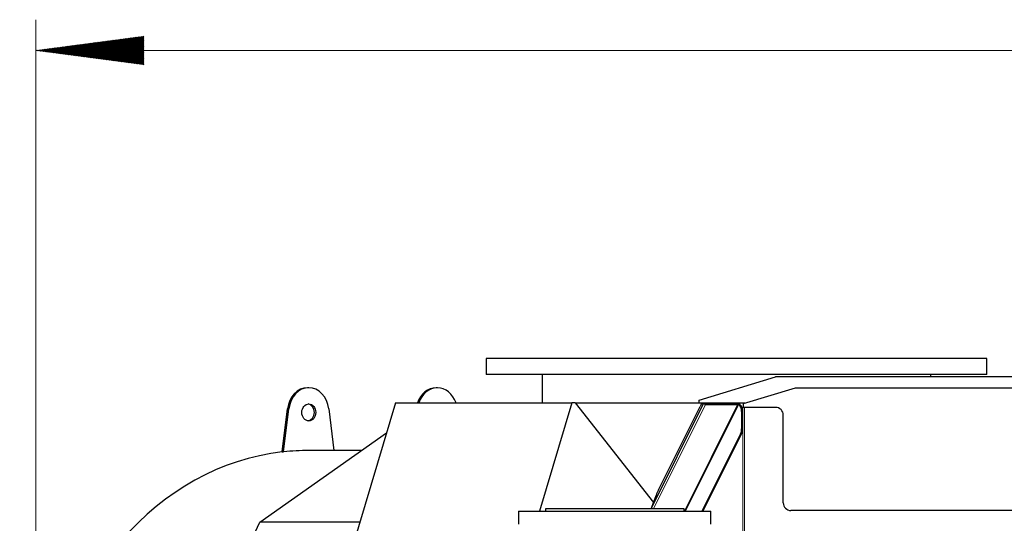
# Model space of a CAD drawing. Header units: inches. Extents: x 0 to 23760, y -13 to 16800.
# Tile 181 of 247: x 10303 to 11581, y 14848 to 15502. Entities that reach past the tile are written whole.
import ezdxf

# ---------------------------------------------------------------- set-up
doc = ezdxf.new("R2010")
doc.units = ezdxf.units.IN
doc.layers.add('1', color=7, linetype='Continuous', true_color=0xffffff)
doc.layers.add('254', color=7, linetype='Continuous', true_color=0xffffff)

msp = doc.modelspace()

# ---------------------------------------------------------------- hatches: boundary and pattern name
at = {"layer": '254', "linetype": 'Continuous', "lineweight": 13}
h = msp.add_hatch(dxfattribs=at)
h.set_pattern_fill('ANSI31', color=3, scale=0.248, angle=360, style=0)
h.paths.add_polyline_path([(10323.659, 15461.805), (10463.659, 15480.237), (10463.659, 15443.374)], flags=0)

# ---------------------------------------------------------------- linework, layer by layer
at = {"layer": '1', "color": 2, "linetype": 'Continuous', "lineweight": 25}
for p, q in [((10908.246, 15061.805), (10908.246, 15041.024)), ((11419.659, 15061.805), (10908.246, 15061.805)), ((11558.246, 15061.805), (11419.659, 15061.805)), ((11558.246, 15041.024), (11558.246, 15061.805)), ((11419.659, 15041.024), (10908.246, 15041.024)), ((10980.921, 15041.024), (10980.921, 15004.024)), ((11184.961, 15007.566), (11284.074, 15037.796)), ((12264.074, 15037.796), (11284.074, 15037.796)), ((11558.246, 15041.024), (11419.659, 15041.024)), ((11485.442, 15037.795), (11485.442, 15041.024)), ((10678.024, 15023.796), (10676.304, 15023.796)), ((10844.935, 15023.796), (10843.214, 15023.796)), ((11242.574, 15003.341), (11310.074, 15023.796)), ((11310.074, 15023.796), (12238.074, 15023.796)), ((10643.511, 14940.431), (10650.379, 14996.526)), ((10645.232, 14940.431), (10652.099, 14996.526)), ((10703.949, 14996.526), (10710.588, 14942.297)), ((10790.538, 15004.024), (10732.591, 14809.668)), ((10790.538, 15004.024), (11019.395, 15004.024)), ((11019.395, 15004.024), (10977.469, 14863.405)), ((11023.697, 15004.024), (11019.395, 15004.024)), ((11023.697, 15004.024), (11184.959, 15004.024)), ((11023.697, 15004.024), (11125.518, 14874.932)), ((11122.41, 14866.67), (11190.538, 15003.308)), ((11132.022, 14891.154), (11186.002, 14999.417)), ((11235.591, 15001.708), (11166.633, 14863.406)), ((11184.961, 15003.796), (11184.961, 15007.566)), ((11244.074, 15003.796), (11184.961, 15003.796)), ((11188.583, 15003.308), (11190.538, 15003.308)), ((11192.267, 15002.744), (11191.921, 15002.05)), ((11192.267, 15002.744), (11234.32, 15002.744)), ((11193.004, 15001.937), (11234.733, 15001.937)), ((11220.648, 15003.795), (11220.133, 15002.743)), ((11234.206, 15002.742), (11234.732, 15003.796)), ((11235.591, 15001.708), (11234.32, 15002.744)), ((11234.927, 15003.796), (11235.898, 15002.324)), ((11237.127, 15002.324), (11235.898, 15002.324)), ((11236.156, 15003.796), (11237.127, 15002.324)), ((11241.546, 14998.296), (11240.254, 14998.296)), ((11243.594, 14998.296), (11241.546, 14998.296)), ((11242.574, 14998.296), (11242.574, 15003.341)), ((11284.074, 14998.296), (11243.594, 14998.296)), ((11239.99, 14992.744), (11239.99, 14970.527)), ((11241.219, 14992.744), (11241.219, 14970.527)), ((11294.074, 14874.296), (11294.074, 14988.296)), ((10614.327, 14849.011), (10778.903, 14965.006)), ((11238.584, 14963.966), (11188.443, 14863.405)), ((11239.812, 14963.966), (11189.672, 14863.405)), ((10643.511, 14940.431), (10645.232, 14940.431)), ((10746.684, 14942.296), (10678.024, 14942.296)), ((11122.41, 14866.67), (11128.921, 14883.973)), ((10950.192, 14863.404), (10950.192, 14846.404)), ((10950.192, 14863.404), (11200.192, 14863.404)), ((10985.192, 14866.404), (10985.192, 14863.404)), ((11075.192, 14866.404), (10985.192, 14866.404)), ((11165.192, 14866.404), (11075.192, 14866.404)), ((11165.192, 14863.404), (11165.192, 14866.404)), ((11200.192, 14846.404), (11200.192, 14863.404)), ((12244.074, 14864.296), (11304.074, 14864.296)), ((10515.795, 14640.669), (10614.327, 14849.011)), ((10744.319, 14849.011), (10614.327, 14849.011))]:
    msp.add_line(p, q, dxfattribs=at)
at = {"layer": '1', "color": 110, "linetype": 'Continuous', "lineweight": 13}
for p, q in [((10650.379, 14996.526), (10652.099, 14996.526)), ((11193.004, 15001.937), (11125.427, 14866.405)), ((11165.661, 14863.405), (11234.733, 15001.937)), ((11241.546, 14998.296), (11241.546, 14814.296)), ((11243.594, 14998.296), (11243.594, 14816.796)), ((11241.219, 14992.744), (11239.99, 14992.744)), ((11241.219, 14970.527), (11239.99, 14970.527)), ((11239.812, 14963.966), (11238.584, 14963.966))]:
    msp.add_line(p, q, dxfattribs=at)
at = {"layer": '1', "color": 2, "linetype": 'Continuous', "lineweight": 25}
for centre, start, end in [((11284.074, 14988.296), 0, 90), ((11304.074, 14874.296), 180, 270)]:
    msp.add_arc(centre, 10, start, end, dxfattribs=at)
for centre, major_axis, ratio, start_param, end_param in [((10676.304, 14991.796), (0, -32), 0.81915204, 3.14159265, 4.56403599), ((10678.024, 14991.796), (0, -32), 0.81915204, 1.71914931, 4.56403599), ((10843.214, 14991.796), (0, 32), 0.81915204, 0, 1.17867211), ((10844.935, 14991.796), (0, -32), 0.81915204, 1.96292054, 4.32026477), ((10676.304, 14991.796), (0, -11), 0.81915204, 1.57079633, 3.04597043), ((11184.85, 14994.043), (3.788, 9.255), 0.1152488, 0.04714011, 0.99915034), ((11192.836, 15002.367), (-2.329, 0.931), 0.05707765, 4.98211645, 6.14139593), ((11193.292, 15003.281), (2.781, 0.181), 0.47873851, 4.16605168, 4.57756853), ((11234.618, 15001.4), (1.112, 0.072), 0.47873851, 0.47604479, 1.43597588), ((11234.255, 14992.744), (0, 10), 0.57357644, 4.71238898, 5.99258127), ((11235.483, 14992.744), (0, 10), 0.57357644, 5.3010231, 5.99258127), ((11235.483, 14992.744), (0, 10), 0.57357644, 4.71238898, 5.3010231), ((10676.304, 14991.796), (0, -11), 0.81915204, 0.09562223, 1.57079633), ((11234.255, 14970.527), (0, 10), 0.57357644, 3.99680399, 4.71238898), ((11235.483, 14970.527), (0, 10), 0.57357644, 3.99680399, 4.71238898), ((10676.304, 14511.796), (0, 430.5), 0.81915204, 0.09312407, 2.7313831), ((10678.024, 14511.796), (0, 430.5), 0.81915204, 0, 0.09312407), ((11130.869, 14885.78), (3.788, 9.255), 0.1152488, 0.99915034, 1.81423271)]:
    msp.add_ellipse(centre, major_axis=major_axis, ratio=ratio, start_param=start_param, end_param=end_param, dxfattribs=at)
msp.add_ellipse((10678.024, 14991.796), major_axis=(0, -11), ratio=0.81915204, dxfattribs=at)
at = {"layer": '254', "color": 3, "linetype": 'Continuous', "lineweight": 13}
for p, q in [((10323.659, 14551.796), (10323.659, 15501.805)), ((10323.659, 15461.805), (13224.488, 15461.805))]:
    msp.add_line(p, q, dxfattribs=at)

doc.saveas('drawing.dxf')
